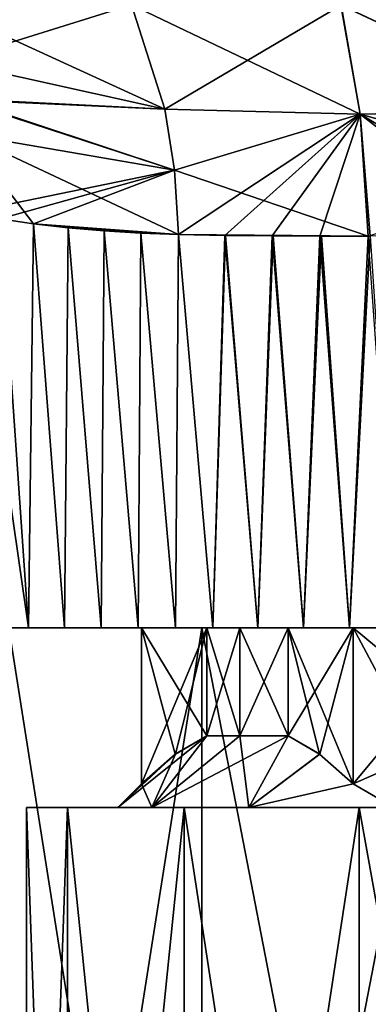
# Model space of a CAD drawing. Header units: millimetres. Extents: x -36 to 82, y -89 to 17.
# Tile 3 of 79: x -7.62 to -2.75, y -36.76 to -23.01. Entities that reach past the tile are written whole.
import ezdxf

# ---------------------------------------------------------------- set-up
doc = ezdxf.new("R2010")
doc.units = ezdxf.units.MM
doc.header["$LTSCALE"] = 65.185185
for name, color, linetype in [('15', 7, 'CONTINUOUS'), ('168', 7, 'CONTINUOUS'), ('169', 7, 'CONTINUOUS'), ('17', 7, 'CONTINUOUS'), ('20', 7, 'CONTINUOUS'), ('21', 7, 'CONTINUOUS'), ('317', 7, 'CONTINUOUS'), ('318', 7, 'CONTINUOUS'), ('319', 7, 'CONTINUOUS'), ('320', 7, 'CONTINUOUS'), ('323', 7, 'CONTINUOUS'), ('324', 7, 'CONTINUOUS'), ('325', 7, 'CONTINUOUS'), ('329', 7, 'CONTINUOUS'), ('331', 7, 'CONTINUOUS'), ('335', 7, 'CONTINUOUS'), ('336', 7, 'CONTINUOUS'), ('337', 7, 'CONTINUOUS'), ('338', 7, 'CONTINUOUS'), ('339', 7, 'CONTINUOUS'), ('44', 7, 'CONTINUOUS'), ('45', 7, 'CONTINUOUS'), ('48', 7, 'CONTINUOUS')]:
    doc.layers.add(name, color=color, linetype=linetype)

msp = doc.modelspace()

# ---------------------------------------------------------------- linework, layer by layer
at = {"layer": '15', "color": 7, "linetype": 'CONTINUOUS', "true_color": 0xe6e6e6}
for points in [[(-11.975, -31.5, -8.082), (-10.832, -31.5, -10.319), (-5.075, -31.5, -8.79), (-11.975, -31.5, -8.082)], [(-7.776, -31.5, -6.524), (-11.975, -31.5, -8.082), (-5.075, -31.5, -8.79), (-7.776, -31.5, -6.524)], [(-10.832, -31.5, 10.319), (-11.975, -31.5, 8.082), (-1.763, -31.5, 9.996), (-10.832, -31.5, 10.319)], [(-1.763, -31.5, 9.996), (-11.975, -31.5, 8.082), (-5.075, -31.5, 8.79), (-1.763, -31.5, 9.996)], [(-5.075, -31.5, 8.79), (-11.975, -31.5, 8.082), (-7.776, -31.5, 6.524), (-5.075, -31.5, 8.79)], [(-10.832, -31.5, -10.319), (-9.486, -31.5, -12.238), (10.57, -31.5, -10.742), (-10.832, -31.5, -10.319)], [(10.913, -31.5, -10.183), (-10.832, -31.5, -10.319), (10.57, -31.5, -10.742), (10.913, -31.5, -10.183)], [(-10.832, -31.5, -10.319), (10.913, -31.5, -10.183), (1.763, -31.5, -9.996), (-10.832, -31.5, -10.319)], [(-5.075, -31.5, -8.79), (-10.832, -31.5, -10.319), (-1.763, -31.5, -9.996), (-5.075, -31.5, -8.79)], [(-1.763, -31.5, -9.996), (-10.832, -31.5, -10.319), (1.763, -31.5, -9.996), (-1.763, -31.5, -9.996)], [(-9.486, -31.5, 12.238), (-10.832, -31.5, 10.319), (9.713, -31.5, 11.953), (-9.486, -31.5, 12.238)], [(9.713, -31.5, 11.953), (-10.832, -31.5, 10.319), (10.15, -31.5, 11.364), (9.713, -31.5, 11.953)], [(10.15, -31.5, 11.364), (-10.832, -31.5, 10.319), (10.57, -31.5, 10.742), (10.15, -31.5, 11.364)], [(10.57, -31.5, 10.742), (-10.832, -31.5, 10.319), (10.913, -31.5, 10.183), (10.57, -31.5, 10.742)], [(10.913, -31.5, 10.183), (-10.832, -31.5, 10.319), (-1.763, -31.5, 9.996), (10.913, -31.5, 10.183)], [(-9.486, -31.5, -12.238), (-7.996, -31.5, -13.818), (9.262, -31.5, -12.506), (-9.486, -31.5, -12.238)], [(10.57, -31.5, -10.742), (-9.486, -31.5, -12.238), (10.15, -31.5, -11.364), (10.57, -31.5, -10.742)], [(10.15, -31.5, -11.364), (-9.486, -31.5, -12.238), (9.713, -31.5, -11.953), (10.15, -31.5, -11.364)], [(9.713, -31.5, -11.953), (-9.486, -31.5, -12.238), (9.262, -31.5, -12.506), (9.713, -31.5, -11.953)], [(-7.996, -31.5, 13.818), (-9.486, -31.5, 12.238), (8.321, -31.5, 13.511), (-7.996, -31.5, 13.818)], [(8.321, -31.5, 13.511), (-9.486, -31.5, 12.238), (8.798, -31.5, 13.025), (8.321, -31.5, 13.511)], [(8.798, -31.5, 13.025), (-9.486, -31.5, 12.238), (9.263, -31.5, 12.506), (8.798, -31.5, 13.025)], [(9.263, -31.5, 12.506), (-9.486, -31.5, 12.238), (9.713, -31.5, 11.953), (9.263, -31.5, 12.506)], [(9.262, -31.5, -12.506), (-7.996, -31.5, -13.818), (8.797, -31.5, -13.025), (9.262, -31.5, -12.506)], [(8.797, -31.5, -13.025), (-7.996, -31.5, -13.818), (8.321, -31.5, -13.511), (8.797, -31.5, -13.025)], [(8.321, -31.5, -13.511), (-7.996, -31.5, -13.818), (7.833, -31.5, -13.965), (8.321, -31.5, -13.511)], [(7.833, -31.5, -13.965), (-7.996, -31.5, -13.818), (-7.498, -31.5, -14.25), (7.833, -31.5, -13.965)], [(-7.498, -31.5, 14.25), (-7.996, -31.5, 13.818), (7.833, -31.5, 13.965), (-7.498, -31.5, 14.25)], [(7.833, -31.5, 13.965), (-7.996, -31.5, 13.818), (8.321, -31.5, 13.511), (7.833, -31.5, 13.965)], [(-6.994, -31.5, 14.65), (-7.498, -31.5, 14.25), (7.333, -31.5, 14.386), (-6.994, -31.5, 14.65)], [(7.333, -31.5, 14.386), (-7.498, -31.5, 14.25), (7.833, -31.5, 13.965), (7.333, -31.5, 14.386)], [(7.333, -31.5, -14.386), (7.833, -31.5, -13.965), (-7.498, -31.5, -14.25), (7.333, -31.5, -14.386)], [(-6.994, -31.5, -14.65), (7.333, -31.5, -14.386), (-7.498, -31.5, -14.25), (-6.994, -31.5, -14.65)], [(-6.484, -31.5, 15.018), (-6.994, -31.5, 14.65), (6.827, -31.5, 14.775), (-6.484, -31.5, 15.018)], [(6.827, -31.5, 14.775), (-6.994, -31.5, 14.65), (7.333, -31.5, 14.386), (6.827, -31.5, 14.775)], [(6.827, -31.5, -14.775), (7.333, -31.5, -14.386), (-6.994, -31.5, -14.65), (6.827, -31.5, -14.775)], [(-6.484, -31.5, -15.018), (6.827, -31.5, -14.775), (-6.994, -31.5, -14.65), (-6.484, -31.5, -15.018)], [(-5.967, -31.5, 15.353), (-6.484, -31.5, 15.018), (6.313, -31.5, 15.132), (-5.967, -31.5, 15.353)], [(6.313, -31.5, 15.132), (-6.484, -31.5, 15.018), (6.827, -31.5, 14.775), (6.313, -31.5, 15.132)], [(6.313, -31.5, -15.132), (6.827, -31.5, -14.775), (-6.484, -31.5, -15.018), (6.313, -31.5, -15.132)], [(-5.967, -31.5, -15.353), (6.313, -31.5, -15.132), (-6.484, -31.5, -15.018), (-5.967, -31.5, -15.353)], [(-5.444, -31.5, 15.657), (-5.967, -31.5, 15.353), (5.793, -31.5, 15.457), (-5.444, -31.5, 15.657)], [(5.793, -31.5, 15.457), (-5.967, -31.5, 15.353), (6.313, -31.5, 15.132), (5.793, -31.5, 15.457)], [(5.793, -31.5, -15.457), (6.313, -31.5, -15.132), (-5.967, -31.5, -15.353), (5.793, -31.5, -15.457)], [(-5.444, -31.5, -15.657), (5.793, -31.5, -15.457), (-5.967, -31.5, -15.353), (-5.444, -31.5, -15.657)], [(-4.921, -31.5, 15.929), (-5.444, -31.5, 15.657), (5.271, -31.5, 15.751), (-4.921, -31.5, 15.929)], [(5.271, -31.5, 15.751), (-5.444, -31.5, 15.657), (5.793, -31.5, 15.457), (5.271, -31.5, 15.751)], [(5.271, -31.5, -15.751), (5.793, -31.5, -15.457), (-5.444, -31.5, -15.657), (5.271, -31.5, -15.751)], [(-4.921, -31.5, -15.929), (5.271, -31.5, -15.751), (-5.444, -31.5, -15.657), (-4.921, -31.5, -15.929)], [(-4.292, -31.5, 16.214), (-4.921, -31.5, 15.929), (4.748, -31.5, 16.012), (-4.292, -31.5, 16.214)], [(4.748, -31.5, 16.012), (-4.921, -31.5, 15.929), (5.271, -31.5, 15.751), (4.748, -31.5, 16.012)], [(4.748, -31.5, -16.012), (5.271, -31.5, -15.751), (-4.921, -31.5, -15.929), (4.748, -31.5, -16.012)], [(-4.292, -31.5, -16.214), (4.748, -31.5, -16.012), (-4.921, -31.5, -15.929), (-4.292, -31.5, -16.214)], [(-3.656, -31.5, 16.457), (-4.292, -31.5, 16.214), (4.116, -31.5, 16.285), (-3.656, -31.5, 16.457)], [(4.116, -31.5, 16.285), (-4.292, -31.5, 16.214), (4.748, -31.5, 16.012), (4.116, -31.5, 16.285)], [(4.116, -31.5, -16.285), (4.748, -31.5, -16.012), (-4.292, -31.5, -16.214), (4.116, -31.5, -16.285)], [(-3.656, -31.5, -16.457), (4.116, -31.5, -16.285), (-4.292, -31.5, -16.214), (-3.656, -31.5, -16.457)], [(-3.01, -31.5, 16.662), (-3.656, -31.5, 16.457), (3.476, -31.5, 16.519), (-3.01, -31.5, 16.662)], [(3.476, -31.5, 16.519), (-3.656, -31.5, 16.457), (4.116, -31.5, 16.285), (3.476, -31.5, 16.519)], [(3.476, -31.5, -16.519), (4.116, -31.5, -16.285), (-3.656, -31.5, -16.457), (3.476, -31.5, -16.519)], [(-3.01, -31.5, -16.662), (3.476, -31.5, -16.519), (-3.656, -31.5, -16.457), (-3.01, -31.5, -16.662)], [(-2.358, -31.5, 16.826), (-3.01, -31.5, 16.662), (2.828, -31.5, 16.712), (-2.358, -31.5, 16.826)], [(2.828, -31.5, 16.712), (-3.01, -31.5, 16.662), (3.476, -31.5, 16.519), (2.828, -31.5, 16.712)], [(2.828, -31.5, -16.712), (3.476, -31.5, -16.519), (-3.01, -31.5, -16.662), (2.828, -31.5, -16.712)], [(-2.358, -31.5, -16.826), (2.828, -31.5, -16.712), (-3.01, -31.5, -16.662), (-2.358, -31.5, -16.826)]]:
    msp.add_3dface(points, dxfattribs=at)
at = {"layer": '168', "color": 7, "linetype": 'CONTINUOUS', "true_color": 0xe6e6e6}
for points in [[(-7.776, -31.5, -6.524), (-5.075, -31.5, -8.79), (-7.775, -48.609, -6.524), (-7.776, -31.5, -6.524)], [(-7.775, -48.609, -6.524), (-5.075, -31.5, -8.79), (-5.075, -48.609, -8.79), (-7.775, -48.609, -6.524)], [(-5.075, -31.5, -8.79), (-1.763, -31.5, -9.996), (-5.075, -48.609, -8.79), (-5.075, -31.5, -8.79)], [(-5.075, -48.609, -8.79), (-1.763, -31.5, -9.996), (-1.763, -48.609, -9.996), (-5.075, -48.609, -8.79)]]:
    msp.add_3dface(points, dxfattribs=at)
at = {"layer": '169', "color": 7, "linetype": 'CONTINUOUS', "true_color": 0xe6e6e6}
for points in [[(-5.075, -31.5, 8.79), (-7.776, -31.5, 6.524), (-5.075, -48.609, 8.79), (-5.075, -31.5, 8.79)], [(-5.075, -48.609, 8.79), (-7.776, -31.5, 6.524), (-7.775, -48.609, 6.524), (-5.075, -48.609, 8.79)], [(-1.763, -31.5, 9.996), (-5.075, -31.5, 8.79), (-1.763, -48.609, 9.996), (-1.763, -31.5, 9.996)], [(-1.763, -48.609, 9.996), (-5.075, -31.5, 8.79), (-5.075, -48.609, 8.79), (-1.763, -48.609, 9.996)]]:
    msp.add_3dface(points, dxfattribs=at)
at = {"layer": '17', "color": 7, "linetype": 'CONTINUOUS', "true_color": 0xe6e6e6}
for points in [[(-7.498, -31.5, -14.25), (-7.996, -31.5, -13.818), (-7.894, -25.788, -14.572), (-7.498, -31.5, -14.25)], [(-7.43, -25.859, -14.939), (-7.498, -31.5, -14.25), (-7.894, -25.788, -14.572), (-7.43, -25.859, -14.939)], [(-6.994, -31.5, -14.65), (-7.498, -31.5, -14.25), (-7.43, -25.859, -14.939), (-6.994, -31.5, -14.65)], [(-6.945, -25.915, -15.292), (-6.994, -31.5, -14.65), (-7.43, -25.859, -14.939), (-6.945, -25.915, -15.292)], [(-6.484, -31.5, -15.018), (-6.994, -31.5, -14.65), (-6.945, -25.915, -15.292), (-6.484, -31.5, -15.018)], [(-6.443, -25.956, -15.626), (-6.484, -31.5, -15.018), (-6.945, -25.915, -15.292), (-6.443, -25.956, -15.626)], [(-5.967, -31.5, -15.353), (-6.484, -31.5, -15.018), (-6.443, -25.956, -15.626), (-5.967, -31.5, -15.353)], [(-5.929, -25.987, -15.937), (-5.967, -31.5, -15.353), (-6.443, -25.956, -15.626), (-5.929, -25.987, -15.937)], [(-5.444, -31.5, -15.657), (-5.967, -31.5, -15.353), (-5.929, -25.987, -15.937), (-5.444, -31.5, -15.657)], [(-5.401, -26.006, -16.225), (-5.444, -31.5, -15.657), (-5.929, -25.987, -15.937), (-5.401, -26.006, -16.225)], [(-4.921, -31.5, -15.929), (-5.444, -31.5, -15.657), (-5.401, -26.006, -16.225), (-4.921, -31.5, -15.929)], [(-4.747, -26.019, -16.539), (-4.921, -31.5, -15.929), (-5.401, -26.006, -16.225), (-4.747, -26.019, -16.539)], [(-4.292, -31.5, -16.214), (-4.921, -31.5, -15.929), (-4.747, -26.019, -16.539), (-4.292, -31.5, -16.214)], [(-4.081, -26.028, -16.812), (-4.292, -31.5, -16.214), (-4.747, -26.019, -16.539), (-4.081, -26.028, -16.812)], [(-3.656, -31.5, -16.457), (-4.292, -31.5, -16.214), (-4.081, -26.028, -16.812), (-3.656, -31.5, -16.457)], [(-3.405, -26.031, -17.043), (-3.656, -31.5, -16.457), (-4.081, -26.028, -16.812), (-3.405, -26.031, -17.043)], [(-3.01, -31.5, -16.662), (-3.656, -31.5, -16.457), (-3.405, -26.031, -17.043), (-3.01, -31.5, -16.662)], [(-2.749, -26.031, -17.226), (-3.01, -31.5, -16.662), (-3.405, -26.031, -17.043), (-2.749, -26.031, -17.226)], [(-2.358, -31.5, -16.826), (-3.01, -31.5, -16.662), (-2.723, -26.031, -17.232), (-2.358, -31.5, -16.826)], [(-2.723, -26.031, -17.232), (-3.01, -31.5, -16.662), (-2.749, -26.031, -17.226), (-2.723, -26.031, -17.232)]]:
    msp.add_3dface(points, dxfattribs=at)
at = {"layer": '20', "color": 7, "linetype": 'CONTINUOUS', "true_color": 0xe6e6e6}
for points in [[(-5.593, -24.259, -16.669), (-6.061, -22.8, -17.635), (-2.861, -24.329, -17.673), (-5.593, -24.259, -16.669)], [(-2.861, -24.329, -17.673), (-6.061, -22.8, -17.635), (-3.131, -22.804, -18.757), (-2.861, -24.329, -17.673)], [(0, -22.799, -19.143), (0, -24.266, -18.055), (-3.131, -22.804, -18.757), (0, -22.799, -19.143)], [(0, -24.266, -18.055), (-2.861, -24.329, -17.673), (-3.131, -22.804, -18.757), (0, -24.266, -18.055)], [(-5.46, -25.11, -16.376), (-5.593, -24.259, -16.669), (-2.861, -24.329, -17.673), (-5.46, -25.11, -16.376)], [(-2.749, -26.031, -17.226), (-5.46, -25.11, -16.376), (-2.861, -24.329, -17.673), (-2.749, -26.031, -17.226)], [(0, -24.266, -18.055), (0, -25.123, -17.73), (-2.861, -24.329, -17.673), (0, -24.266, -18.055)], [(0, -26.026, -17.566), (-0.67, -26.027, -17.546), (-2.861, -24.329, -17.673), (0, -26.026, -17.566)], [(0, -25.123, -17.73), (0, -26.026, -17.566), (-2.861, -24.329, -17.673), (0, -25.123, -17.73)], [(-0.67, -26.027, -17.546), (-2.723, -26.031, -17.232), (-2.861, -24.329, -17.673), (-0.67, -26.027, -17.546)], [(-2.723, -26.031, -17.232), (-2.749, -26.031, -17.226), (-2.861, -24.329, -17.673), (-2.723, -26.031, -17.232)], [(-2.749, -26.031, -17.226), (-5.401, -26.006, -16.225), (-5.46, -25.11, -16.376), (-2.749, -26.031, -17.226)], [(-2.749, -26.031, -17.226), (-4.747, -26.019, -16.539), (-5.401, -26.006, -16.225), (-2.749, -26.031, -17.226)], [(-2.749, -26.031, -17.226), (-3.405, -26.031, -17.043), (-4.747, -26.019, -16.539), (-2.749, -26.031, -17.226)], [(-3.405, -26.031, -17.043), (-4.081, -26.028, -16.812), (-4.747, -26.019, -16.539), (-3.405, -26.031, -17.043)]]:
    msp.add_3dface(points, dxfattribs=at)
at = {"layer": '21', "color": 7, "linetype": 'CONTINUOUS', "true_color": 0xe6e6e6}
for points in [[(-6.061, -22.8, -17.635), (-5.593, -24.259, -16.669), (-8.979, -22.701, -15.461), (-6.061, -22.8, -17.635)], [(-8.979, -22.701, -15.461), (-5.593, -24.259, -16.669), (-8.605, -23.591, -14.879), (-8.979, -22.701, -15.461)], [(-8.605, -23.591, -14.879), (-5.593, -24.259, -16.669), (-8.467, -24.127, -14.627), (-8.605, -23.591, -14.879)], [(-5.593, -24.259, -16.669), (-5.46, -25.11, -16.376), (-8.467, -24.127, -14.627), (-5.593, -24.259, -16.669)], [(-8.467, -24.127, -14.627), (-5.46, -25.11, -16.376), (-8.388, -24.607, -14.449), (-8.467, -24.127, -14.627)], [(-5.401, -26.006, -16.225), (-7.43, -25.859, -14.939), (-8.388, -24.607, -14.449), (-5.401, -26.006, -16.225)], [(-5.46, -25.11, -16.376), (-5.401, -26.006, -16.225), (-8.388, -24.607, -14.449), (-5.46, -25.11, -16.376)], [(-7.43, -25.859, -14.939), (-7.894, -25.788, -14.572), (-8.388, -24.607, -14.449), (-7.43, -25.859, -14.939)], [(-5.401, -26.006, -16.225), (-5.929, -25.987, -15.937), (-7.43, -25.859, -14.939), (-5.401, -26.006, -16.225)], [(-5.929, -25.987, -15.937), (-6.443, -25.956, -15.626), (-7.43, -25.859, -14.939), (-5.929, -25.987, -15.937)], [(-6.443, -25.956, -15.626), (-6.945, -25.915, -15.292), (-7.43, -25.859, -14.939), (-6.443, -25.956, -15.626)]]:
    msp.add_3dface(points, dxfattribs=at)
at = {"layer": '317', "color": 7, "linetype": 'CONTINUOUS', "true_color": 0xe6e6e6}
for points in [[(-7.525, -50.009, 0), (-6.952, -50.009, -2.88), (-7.525, -34.009, 0), (-7.525, -50.009, 0)], [(-7.525, -34.009, 0), (-6.952, -50.009, -2.88), (-6.952, -34.009, -2.88), (-7.525, -34.009, 0)], [(-6.952, -50.009, -2.88), (-5.321, -50.009, -5.321), (-6.952, -34.009, -2.88), (-6.952, -50.009, -2.88)], [(-6.952, -34.009, -2.88), (-5.321, -50.009, -5.321), (-5.321, -34.009, -5.321), (-6.952, -34.009, -2.88)], [(-5.321, -50.009, -5.321), (-2.88, -50.009, -6.952), (-5.321, -34.009, -5.321), (-5.321, -50.009, -5.321)], [(-5.321, -34.009, -5.321), (-2.88, -50.009, -6.952), (-2.879, -34.009, -6.952), (-5.321, -34.009, -5.321)], [(-2.88, -50.009, -6.952), (0, -50.009, -7.525), (-2.879, -34.009, -6.952), (-2.88, -50.009, -6.952)], [(-2.879, -34.009, -6.952), (0, -50.009, -7.525), (0, -34.009, -7.525), (-2.879, -34.009, -6.952)]]:
    msp.add_3dface(points, dxfattribs=at)
at = {"layer": '318', "color": 7, "linetype": 'CONTINUOUS', "true_color": 0xe6e6e6}
for points in [[(-6.952, -50.009, 2.88), (-7.525, -50.009, 0), (-6.952, -34.009, 2.88), (-6.952, -50.009, 2.88)], [(-7.525, -50.009, 0), (-7.525, -34.009, 0), (-6.952, -34.009, 2.88), (-7.525, -50.009, 0)], [(-5.321, -50.009, 5.321), (-6.952, -50.009, 2.88), (-5.321, -34.009, 5.321), (-5.321, -50.009, 5.321)], [(-5.321, -34.009, 5.321), (-6.952, -50.009, 2.88), (-6.952, -34.009, 2.88), (-5.321, -34.009, 5.321)], [(-2.88, -50.009, 6.952), (-5.321, -50.009, 5.321), (-2.879, -34.009, 6.952), (-2.88, -50.009, 6.952)], [(-2.879, -34.009, 6.952), (-5.321, -50.009, 5.321), (-5.321, -34.009, 5.321), (-2.879, -34.009, 6.952)], [(0, -50.009, 7.525), (-2.88, -50.009, 6.952), (0, -34.009, 7.525), (0, -50.009, 7.525)], [(0, -34.009, 7.525), (-2.88, -50.009, 6.952), (-2.879, -34.009, 6.952), (0, -34.009, 7.525)]]:
    msp.add_3dface(points, dxfattribs=at)
at = {"layer": '319', "color": 7, "linetype": 'CONTINUOUS', "true_color": 0xe6e6e6}
for points in [[(-7.525, -34.009, 0), (-6.952, -34.009, -2.88), (-6.25, -34.009), (-7.525, -34.009, 0)], [(-6.952, -34.009, 2.88), (-7.525, -34.009, 0), (-5.774, -34.009, 2.392), (-6.952, -34.009, 2.88)], [(-7.525, -34.009, 0), (-6.25, -34.009), (-5.774, -34.009, 2.392), (-7.525, -34.009, 0)], [(-6.952, -34.009, -2.88), (-5.321, -34.009, -5.321), (-4.42, -34.009, -4.419), (-6.952, -34.009, -2.88)], [(-6.25, -34.009), (-6.952, -34.009, -2.88), (-5.774, -34.009, -2.392), (-6.25, -34.009)], [(-5.774, -34.009, -2.392), (-6.952, -34.009, -2.88), (-4.42, -34.009, -4.419), (-5.774, -34.009, -2.392)], [(-5.321, -34.009, 5.321), (-6.952, -34.009, 2.88), (-4.42, -34.009, 4.419), (-5.321, -34.009, 5.321)], [(-4.42, -34.009, 4.419), (-6.952, -34.009, 2.88), (-5.774, -34.009, 2.392), (-4.42, -34.009, 4.419)], [(-5.321, -34.009, -5.321), (-2.879, -34.009, -6.952), (-2.391, -34.009, -5.774), (-5.321, -34.009, -5.321)], [(-4.42, -34.009, -4.419), (-5.321, -34.009, -5.321), (-2.391, -34.009, -5.774), (-4.42, -34.009, -4.419)], [(-2.879, -34.009, 6.952), (-5.321, -34.009, 5.321), (0, -34.009, 6.25), (-2.879, -34.009, 6.952)], [(0, -34.009, 6.25), (-5.321, -34.009, 5.321), (-2.391, -34.009, 5.774), (0, -34.009, 6.25)], [(-2.391, -34.009, 5.774), (-5.321, -34.009, 5.321), (-4.42, -34.009, 4.419), (-2.391, -34.009, 5.774)], [(-2.879, -34.009, -6.952), (0, -34.009, -7.525), (2.879, -34.009, -6.952), (-2.879, -34.009, -6.952)], [(-2.879, -34.009, -6.952), (2.879, -34.009, -6.952), (0, -34.009, -6.25), (-2.879, -34.009, -6.952)], [(-2.391, -34.009, -5.774), (-2.879, -34.009, -6.952), (0, -34.009, -6.25), (-2.391, -34.009, -5.774)], [(2.879, -34.009, 6.952), (0, -34.009, 7.525), (-2.879, -34.009, 6.952), (2.879, -34.009, 6.952)], [(2.879, -34.009, 6.952), (-2.879, -34.009, 6.952), (0, -34.009, 6.25), (2.879, -34.009, 6.952)]]:
    msp.add_3dface(points, dxfattribs=at)
at = {"layer": '320', "color": 7, "linetype": 'CONTINUOUS', "true_color": 0xe6e6e6}
for points in [[(-5.774, -34.009, 2.392), (-6.25, -34.009), (-5.008, -33.009, 1.576), (-5.774, -34.009, 2.392)], [(-5.008, -33.009, 1.576), (-6.25, -34.009), (-5.448, -33.267, 0.813), (-5.008, -33.009, 1.576)], [(-4.42, -34.009, 4.419), (-5.774, -34.009, 2.392), (-3.869, -33.009, 3.549), (-4.42, -34.009, 4.419)], [(-3.869, -33.009, 3.549), (-5.774, -34.009, 2.392), (-4.547, -33.009, 2.625), (-3.869, -33.009, 3.549)], [(-4.547, -33.009, 2.625), (-5.774, -34.009, 2.392), (-5.008, -33.009, 1.576), (-4.547, -33.009, 2.625)], [(-3.43, -33.266, 4.308), (-4.42, -34.009, 4.419), (-3.869, -33.009, 3.549), (-3.43, -33.266, 4.308)], [(-5.448, -33.267, 0.813), (-6.25, -34.009), (-5.918, -33.677, 0), (-5.448, -33.267, 0.813)], [(-2.959, -33.677, 5.125), (-4.42, -34.009, 4.419), (-3.43, -33.266, 4.308), (-2.959, -33.677, 5.125)], [(-2.02, -33.267, 5.125), (-2.391, -34.009, 5.774), (-2.959, -33.677, 5.125), (-2.02, -33.267, 5.125)], [(-2.391, -34.009, 5.774), (-4.42, -34.009, 4.419), (-2.959, -33.677, 5.125), (-2.391, -34.009, 5.774)]]:
    msp.add_3dface(points, dxfattribs=at)
at = {"layer": '323', "color": 7, "linetype": 'CONTINUOUS', "true_color": 0xe6e6e6}
for points in [[(-5.774, -34.009, -2.392), (-4.42, -34.009, -4.419), (-4.547, -33.009, -2.625), (-5.774, -34.009, -2.392)], [(-5.446, -33.266, -0.817), (-5.774, -34.009, -2.392), (-5.008, -33.009, -1.576), (-5.446, -33.266, -0.817)], [(-5.008, -33.009, -1.576), (-5.774, -34.009, -2.392), (-4.547, -33.009, -2.625), (-5.008, -33.009, -1.576)], [(-4.547, -33.009, -2.625), (-4.42, -34.009, -4.419), (-3.869, -33.009, -3.549), (-4.547, -33.009, -2.625)], [(-3.869, -33.009, -3.549), (-4.42, -34.009, -4.419), (-3.428, -33.267, -4.312), (-3.869, -33.009, -3.549)], [(-5.918, -33.677, 0), (-5.774, -34.009, -2.392), (-5.446, -33.266, -0.817), (-5.918, -33.677, 0)], [(-4.42, -34.009, -4.419), (-2.959, -33.677, -5.125), (-3.428, -33.267, -4.312), (-4.42, -34.009, -4.419)], [(-2.959, -33.677, -5.125), (-2.391, -34.009, -5.774), (-2.016, -33.266, -5.125), (-2.959, -33.677, -5.125)], [(-6.25, -34.009), (-5.774, -34.009, -2.392), (-5.918, -33.677, 0), (-6.25, -34.009)], [(-4.42, -34.009, -4.419), (-2.391, -34.009, -5.774), (-2.959, -33.677, -5.125), (-4.42, -34.009, -4.419)]]:
    msp.add_3dface(points, dxfattribs=at)
at = {"layer": '324', "color": 7, "linetype": 'CONTINUOUS', "true_color": 0xe6e6e6}
for points in [[(-5.008, -33.009, -1.576), (-4.547, -33.009, -2.625), (-5.008, -31.5, -1.576), (-5.008, -33.009, -1.576)], [(-5.008, -31.5, -1.576), (-4.547, -33.009, -2.625), (-4.547, -31.5, -2.625), (-5.008, -31.5, -1.576)], [(-4.547, -33.009, -2.625), (-3.869, -33.009, -3.549), (-4.547, -31.5, -2.625), (-4.547, -33.009, -2.625)], [(-3.869, -33.009, -3.549), (-3.869, -31.5, -3.549), (-4.547, -31.5, -2.625), (-3.869, -33.009, -3.549)]]:
    msp.add_3dface(points, dxfattribs=at)
at = {"layer": '325', "color": 7, "linetype": 'CONTINUOUS', "true_color": 0xe6e6e6}
for points in [[(-4.547, -33.009, 2.625), (-5.008, -33.009, 1.576), (-4.547, -31.5, 2.625), (-4.547, -33.009, 2.625)], [(-5.008, -33.009, 1.576), (-5.008, -31.5, 1.576), (-4.547, -31.5, 2.625), (-5.008, -33.009, 1.576)], [(-3.869, -33.009, 3.549), (-4.547, -33.009, 2.625), (-3.869, -31.5, 3.549), (-3.869, -33.009, 3.549)], [(-3.869, -31.5, 3.549), (-4.547, -33.009, 2.625), (-4.547, -31.5, 2.625), (-3.869, -31.5, 3.549)]]:
    msp.add_3dface(points, dxfattribs=at)
at = {"layer": '329', "color": 7, "linetype": 'CONTINUOUS', "true_color": 0xe6e6e6}
for points in [[(-5.008, -31.5, -1.576), (-5.008, -31.5, 1.576), (-5.918, -31.5), (-5.008, -31.5, -1.576)], [(-5.008, -31.5, -1.576), (-4.547, -31.5, -2.625), (-5.008, -31.5, 1.576), (-5.008, -31.5, -1.576)], [(-5.008, -31.5, 1.576), (-4.547, -31.5, -2.625), (-4.547, -31.5, 2.625), (-5.008, -31.5, 1.576)], [(-4.547, -31.5, -2.625), (-3.869, -31.5, -3.549), (-4.547, -31.5, 2.625), (-4.547, -31.5, -2.625)], [(-3.869, -31.5, -3.549), (-3.869, -31.5, 3.549), (-4.547, -31.5, 2.625), (-3.869, -31.5, -3.549)], [(-3.869, -31.5, 3.549), (-3.869, -31.5, -3.549), (-2.959, -31.5, -5.125), (-3.869, -31.5, 3.549)], [(-3.869, -31.5, 3.549), (-2.959, -31.5, -5.125), (-2.959, -31.5, 5.125), (-3.869, -31.5, 3.549)], [(-1.139, -31.5, -5.125), (-1.139, -31.5, 5.125), (-2.959, -31.5, 5.125), (-1.139, -31.5, -5.125)], [(-2.959, -31.5, -5.125), (-1.139, -31.5, -5.125), (-2.959, -31.5, 5.125), (-2.959, -31.5, -5.125)]]:
    msp.add_3dface(points, dxfattribs=at)
at = {"layer": '331', "color": 7, "linetype": 'CONTINUOUS', "true_color": 0xe6e6e6}
for points in [[(-1.139, -31.5, -5.125), (-2.959, -33.677, -5.125), (-2.016, -33.266, -5.125), (-1.139, -31.5, -5.125)], [(-2.959, -33.677, -5.125), (-1.139, -31.5, -5.125), (-2.959, -31.5, -5.125), (-2.959, -33.677, -5.125)]]:
    msp.add_3dface(points, dxfattribs=at)
at = {"layer": '335', "color": 7, "linetype": 'CONTINUOUS', "true_color": 0xe6e6e6}
for points in [[(-5.918, -33.677, 0), (-5.446, -33.266, -0.817), (-5.008, -31.5, -1.576), (-5.918, -33.677, 0)], [(-5.918, -33.677, 0), (-5.008, -31.5, -1.576), (-5.918, -31.5), (-5.918, -33.677, 0)], [(-5.446, -33.266, -0.817), (-5.008, -33.009, -1.576), (-5.008, -31.5, -1.576), (-5.446, -33.266, -0.817)]]:
    msp.add_3dface(points, dxfattribs=at)
at = {"layer": '336', "color": 7, "linetype": 'CONTINUOUS', "true_color": 0xe6e6e6}
for points in [[(-3.869, -33.009, -3.549), (-3.428, -33.267, -4.312), (-2.959, -31.5, -5.125), (-3.869, -33.009, -3.549)], [(-3.869, -31.5, -3.549), (-3.869, -33.009, -3.549), (-2.959, -31.5, -5.125), (-3.869, -31.5, -3.549)], [(-3.428, -33.267, -4.312), (-2.959, -33.677, -5.125), (-2.959, -31.5, -5.125), (-3.428, -33.267, -4.312)]]:
    msp.add_3dface(points, dxfattribs=at)
at = {"layer": '337', "color": 7, "linetype": 'CONTINUOUS', "true_color": 0xe6e6e6}
for points in [[(-5.008, -33.009, 1.576), (-5.448, -33.267, 0.813), (-5.918, -31.5), (-5.008, -33.009, 1.576)], [(-5.008, -31.5, 1.576), (-5.008, -33.009, 1.576), (-5.918, -31.5), (-5.008, -31.5, 1.576)], [(-5.448, -33.267, 0.813), (-5.918, -33.677, 0), (-5.918, -31.5), (-5.448, -33.267, 0.813)]]:
    msp.add_3dface(points, dxfattribs=at)
at = {"layer": '338', "color": 7, "linetype": 'CONTINUOUS', "true_color": 0xe6e6e6}
for points in [[(-2.959, -33.677, 5.125), (-3.43, -33.266, 4.308), (-3.869, -31.5, 3.549), (-2.959, -33.677, 5.125)], [(-2.959, -33.677, 5.125), (-3.869, -31.5, 3.549), (-2.959, -31.5, 5.125), (-2.959, -33.677, 5.125)], [(-3.43, -33.266, 4.308), (-3.869, -33.009, 3.549), (-3.869, -31.5, 3.549), (-3.43, -33.266, 4.308)]]:
    msp.add_3dface(points, dxfattribs=at)
at = {"layer": '339', "color": 7, "linetype": 'CONTINUOUS', "true_color": 0xe6e6e6}
for points in [[(-1.139, -33.009, 5.125), (-2.02, -33.267, 5.125), (-2.959, -31.5, 5.125), (-1.139, -33.009, 5.125)], [(-1.139, -31.5, 5.125), (-1.139, -33.009, 5.125), (-2.959, -31.5, 5.125), (-1.139, -31.5, 5.125)], [(-2.02, -33.267, 5.125), (-2.959, -33.677, 5.125), (-2.959, -31.5, 5.125), (-2.02, -33.267, 5.125)]]:
    msp.add_3dface(points, dxfattribs=at)
at = {"layer": '44', "color": 7, "linetype": 'CONTINUOUS', "true_color": 0xe6e6e6}
for points in [[(-6.061, -22.8, 17.635), (-5.593, -24.259, 16.669), (-3.13, -22.805, 18.755), (-6.061, -22.8, 17.635)], [(-3.13, -22.805, 18.755), (-5.593, -24.259, 16.669), (-2.861, -24.329, 17.673), (-3.13, -22.805, 18.755)], [(0, -22.799, 19.143), (-3.13, -22.805, 18.755), (0, -24.266, 18.055), (0, -22.799, 19.143)], [(-3.13, -22.805, 18.755), (-2.861, -24.329, 17.673), (0, -24.266, 18.055), (-3.13, -22.805, 18.755)], [(-5.593, -24.259, 16.669), (-5.46, -25.11, 16.376), (-2.861, -24.329, 17.673), (-5.593, -24.259, 16.669)], [(-5.46, -25.11, 16.376), (-5.401, -26.006, 16.225), (-2.861, -24.329, 17.673), (-5.46, -25.11, 16.376)], [(-2.861, -24.329, 17.673), (-5.401, -26.006, 16.225), (-4.754, -26.019, 16.536), (-2.861, -24.329, 17.673)], [(-4.094, -26.028, 16.807), (-2.861, -24.329, 17.673), (-4.754, -26.019, 16.536), (-4.094, -26.028, 16.807)], [(-3.425, -26.031, 17.037), (-2.861, -24.329, 17.673), (-4.094, -26.028, 16.807), (-3.425, -26.031, 17.037)], [(-2.749, -26.031, 17.226), (-2.861, -24.329, 17.673), (-3.425, -26.031, 17.037), (-2.749, -26.031, 17.226)], [(0, -24.266, 18.055), (-2.861, -24.329, 17.673), (0, -25.123, 17.73), (0, -24.266, 18.055)], [(-2.861, -24.329, 17.673), (-2.749, -26.031, 17.226), (0, -25.123, 17.73), (-2.861, -24.329, 17.673)]]:
    msp.add_3dface(points, dxfattribs=at)
at = {"layer": '45', "color": 7, "linetype": 'CONTINUOUS', "true_color": 0xe6e6e6}
for points in [[(-7.996, -31.5, 13.818), (-7.498, -31.5, 14.25), (-8.338, -25.702, 14.192), (-7.996, -31.5, 13.818)], [(-8.338, -25.702, 14.192), (-7.498, -31.5, 14.25), (-7.894, -25.788, 14.572), (-8.338, -25.702, 14.192)], [(-7.894, -25.788, 14.572), (-7.498, -31.5, 14.25), (-7.43, -25.859, 14.939), (-7.894, -25.788, 14.572)], [(-7.498, -31.5, 14.25), (-6.994, -31.5, 14.65), (-7.43, -25.859, 14.939), (-7.498, -31.5, 14.25)], [(-7.43, -25.859, 14.939), (-6.994, -31.5, 14.65), (-6.945, -25.915, 15.292), (-7.43, -25.859, 14.939)], [(-6.994, -31.5, 14.65), (-6.484, -31.5, 15.018), (-6.945, -25.915, 15.292), (-6.994, -31.5, 14.65)], [(-6.945, -25.915, 15.292), (-6.484, -31.5, 15.018), (-6.443, -25.956, 15.626), (-6.945, -25.915, 15.292)], [(-6.484, -31.5, 15.018), (-5.967, -31.5, 15.353), (-6.443, -25.956, 15.626), (-6.484, -31.5, 15.018)], [(-6.443, -25.956, 15.626), (-5.967, -31.5, 15.353), (-5.929, -25.987, 15.937), (-6.443, -25.956, 15.626)], [(-5.967, -31.5, 15.353), (-5.444, -31.5, 15.657), (-5.929, -25.987, 15.937), (-5.967, -31.5, 15.353)], [(-5.444, -31.5, 15.657), (-5.401, -26.006, 16.225), (-5.929, -25.987, 15.937), (-5.444, -31.5, 15.657)], [(-5.444, -31.5, 15.657), (-4.921, -31.5, 15.929), (-5.401, -26.006, 16.225), (-5.444, -31.5, 15.657)], [(-5.401, -26.006, 16.225), (-4.921, -31.5, 15.929), (-4.754, -26.019, 16.536), (-5.401, -26.006, 16.225)], [(-4.921, -31.5, 15.929), (-4.292, -31.5, 16.214), (-4.754, -26.019, 16.536), (-4.921, -31.5, 15.929)], [(-4.292, -31.5, 16.214), (-4.094, -26.028, 16.807), (-4.754, -26.019, 16.536), (-4.292, -31.5, 16.214)], [(-4.292, -31.5, 16.214), (-3.656, -31.5, 16.457), (-4.094, -26.028, 16.807), (-4.292, -31.5, 16.214)], [(-3.656, -31.5, 16.457), (-3.425, -26.031, 17.037), (-4.094, -26.028, 16.807), (-3.656, -31.5, 16.457)], [(-3.656, -31.5, 16.457), (-3.01, -31.5, 16.662), (-3.425, -26.031, 17.037), (-3.656, -31.5, 16.457)], [(-3.01, -31.5, 16.662), (-2.749, -26.031, 17.226), (-3.425, -26.031, 17.037), (-3.01, -31.5, 16.662)], [(-3.01, -31.5, 16.662), (-2.358, -31.5, 16.826), (-2.749, -26.031, 17.226), (-3.01, -31.5, 16.662)]]:
    msp.add_3dface(points, dxfattribs=at)
at = {"layer": '48', "color": 7, "linetype": 'CONTINUOUS', "true_color": 0xe6e6e6}
for points in [[(-6.061, -22.8, 17.635), (-8.979, -22.701, 15.461), (-8.605, -23.591, 14.879), (-6.061, -22.8, 17.635)], [(-5.593, -24.259, 16.669), (-6.061, -22.8, 17.635), (-8.605, -23.591, 14.879), (-5.593, -24.259, 16.669)], [(-5.593, -24.259, 16.669), (-8.605, -23.591, 14.879), (-8.47, -24.112, 14.633), (-5.593, -24.259, 16.669)], [(-5.46, -25.11, 16.376), (-5.593, -24.259, 16.669), (-8.47, -24.112, 14.633), (-5.46, -25.11, 16.376)], [(-8.338, -25.702, 14.192), (-5.46, -25.11, 16.376), (-8.47, -24.112, 14.633), (-8.338, -25.702, 14.192)], [(-5.46, -25.11, 16.376), (-8.338, -25.702, 14.192), (-7.894, -25.788, 14.572), (-5.46, -25.11, 16.376)], [(-5.46, -25.11, 16.376), (-7.894, -25.788, 14.572), (-7.43, -25.859, 14.939), (-5.46, -25.11, 16.376)], [(-5.401, -26.006, 16.225), (-5.46, -25.11, 16.376), (-7.43, -25.859, 14.939), (-5.401, -26.006, 16.225)], [(-5.401, -26.006, 16.225), (-7.43, -25.859, 14.939), (-6.945, -25.915, 15.292), (-5.401, -26.006, 16.225)], [(-5.401, -26.006, 16.225), (-6.945, -25.915, 15.292), (-6.443, -25.956, 15.626), (-5.401, -26.006, 16.225)], [(-5.401, -26.006, 16.225), (-6.443, -25.956, 15.626), (-5.929, -25.987, 15.937), (-5.401, -26.006, 16.225)]]:
    msp.add_3dface(points, dxfattribs=at)

doc.saveas('drawing.dxf')
